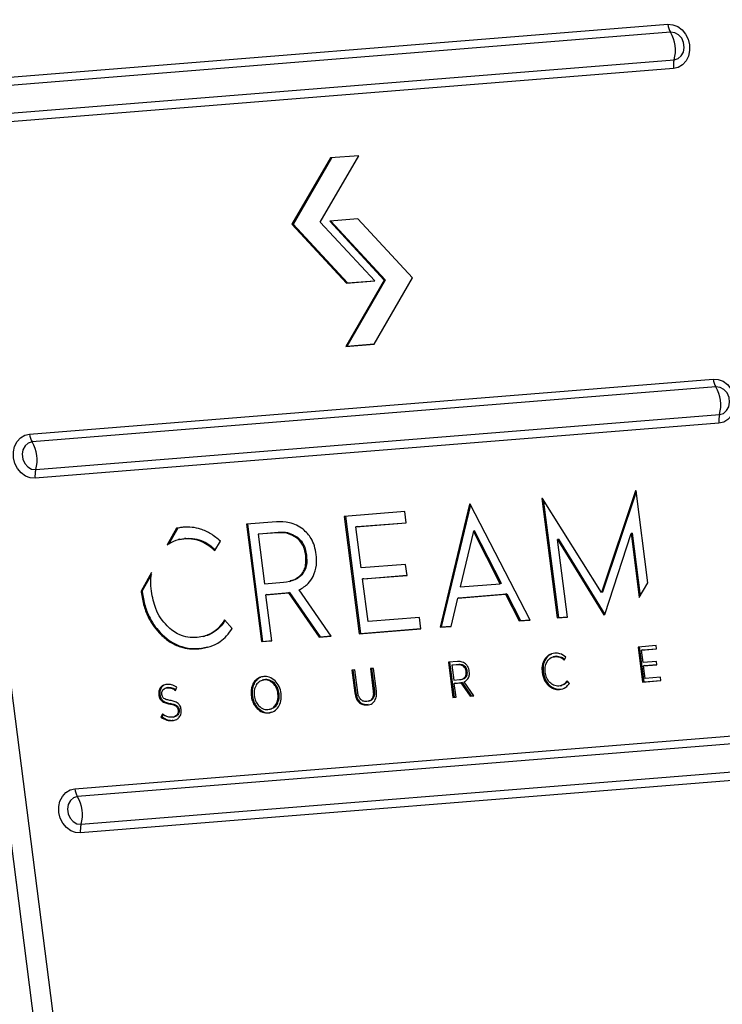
# Model space of a CAD drawing. Header units: millimetres. Extents: x 9 to 583, y 10 to 410.
# Tile 32 of 122: x 183 to 216, y 62 to 109. Entities that reach past the tile are written whole.
import ezdxf

# ---------------------------------------------------------------- set-up
doc = ezdxf.new("R2010")
doc.units = ezdxf.units.MM

msp = doc.modelspace()

# ---------------------------------------------------------------- linework, layer by layer
at = {"color": 7, "linetype": 'Continuous', "lineweight": 25}
for p, q in [((176.537, 118.5892), (184.3394, 57.5555)), ((177.4778, 118.5831), (185.2802, 57.5494)), ((181.4822, 106.1219), (213.8845, 108.7328)), ((214.0129, 108.3597), (181.6106, 105.7488)), ((181.7779, 104.4402), (214.1802, 107.0511)), ((214.1521, 106.639), (181.7498, 104.0281)), ((197.8893, 102.3961), (196.0682, 99.2511)), ((197.9362, 102.3998), (196.1203, 99.2641)), ((197.4098, 99.3593), (199.231, 102.5042)), ((199.231, 102.5042), (197.8893, 102.3961)), ((199.1987, 99.5034), (197.8571, 99.3953)), ((201.7787, 96.7131), (199.1987, 99.5034)), ((196.1203, 99.2641), (196.0682, 99.2511)), ((196.0682, 99.2511), (198.6481, 96.4609)), ((196.1203, 99.2641), (198.7002, 96.4738)), ((199.9898, 96.569), (197.4098, 99.3593)), ((197.8571, 99.3953), (200.437, 96.605)), ((197.9168, 99.4001), (200.4891, 96.618)), ((199.9575, 93.5682), (201.7787, 96.7131)), ((200.437, 96.605), (198.6158, 93.4601)), ((198.6481, 96.4609), (199.9898, 96.569)), ((198.7002, 96.4738), (198.6481, 96.4609)), ((200.4891, 96.618), (198.668, 93.4731)), ((198.7002, 96.4738), (199.9822, 96.5771)), ((200.4891, 96.618), (200.437, 96.605)), ((198.6158, 93.4601), (199.9575, 93.5682)), ((198.668, 93.4731), (198.6158, 93.4601)), ((198.668, 93.4731), (199.9628, 93.5774)), ((183.6319, 89.3055), (216.0343, 91.9164)), ((216.1627, 91.5433), (183.7604, 88.9324)), ((183.9276, 87.6238), (216.33, 90.2347)), ((216.3019, 89.8226), (183.8996, 87.2117)), ((212.3538, 86.6144), (210.7385, 81.796)), ((212.3859, 86.5677), (210.7906, 81.809)), ((212.3797, 86.6165), (212.3538, 86.6144)), ((212.9364, 82.2612), (212.3797, 86.6165)), ((204.4886, 85.9807), (203.0881, 80.1471)), ((204.5307, 85.9516), (203.1402, 80.1601)), ((204.5145, 85.9828), (204.4886, 85.9807)), ((207.3628, 80.4915), (204.5145, 85.9828)), ((207.9433, 86.259), (207.9175, 86.257)), ((207.9175, 86.257), (208.6414, 80.5946)), ((210.7385, 81.796), (207.9433, 86.259)), ((207.9782, 86.2032), (208.6936, 80.6075)), ((201.4146, 85.6336), (198.5476, 85.4026)), ((201.4833, 85.0962), (201.4146, 85.6336)), ((195.3317, 85.1435), (193.9111, 85.029)), ((193.9111, 85.029), (194.6224, 79.4649)), ((193.9644, 85.0333), (194.6746, 79.4779)), ((198.5476, 85.4026), (199.2589, 79.8385)), ((198.6008, 85.4069), (199.311, 79.8515)), ((199.1004, 84.9042), (201.4833, 85.0962)), ((199.1526, 84.9171), (201.4822, 85.1049)), ((190.6014, 84.8385), (190.1601, 84.0575)), ((190.6536, 84.8514), (190.2123, 84.0705)), ((195.3653, 84.6261), (194.4676, 84.5538)), ((194.5198, 84.5668), (194.4676, 84.5538)), ((194.4676, 84.5538), (194.7676, 82.2069)), ((195.4174, 84.6391), (194.5198, 84.5668)), ((195.4174, 84.6391), (195.3653, 84.6261)), ((199.1526, 84.9171), (199.1004, 84.9042)), ((199.3492, 82.9586), (199.1004, 84.9042)), ((204.6652, 84.7025), (204.0439, 82.0597)), ((204.7173, 84.7155), (204.6652, 84.7025)), ((205.9424, 82.2127), (204.6652, 84.7025)), ((205.9946, 82.2256), (204.7173, 84.7155)), ((210.8989, 80.7458), (212.1424, 84.5936)), ((212.1945, 84.6065), (212.1424, 84.5936)), ((212.1424, 84.5936), (212.5305, 81.5575)), ((212.1945, 84.6065), (212.5745, 81.6339)), ((190.7499, 84.317), (190.6847, 84.3007)), ((190.7452, 84.3065), (191.036, 84.3625)), ((191.036, 84.3625), (190.9839, 84.3495)), ((192.4133, 83.7839), (192.6764, 84.2258)), ((196.3408, 84.4075), (196.2886, 84.3945)), ((208.7074, 84.3256), (208.6553, 84.3126)), ((209.1256, 80.6336), (208.6553, 84.3126)), ((208.6553, 84.3126), (210.8536, 80.7421)), ((208.7074, 84.3256), (210.9033, 80.7592)), ((196.775, 83.563), (196.7228, 83.55)), ((201.4544, 83.1282), (199.3492, 82.9586)), ((201.5212, 82.6058), (201.4544, 83.1282)), ((189.4155, 82.7396), (188.9163, 81.8563)), ((189.4073, 82.6458), (188.9685, 81.8693)), ((196.5634, 82.6665), (196.5112, 82.6535)), ((194.7676, 82.2069), (195.6653, 82.2793)), ((195.9401, 82.3223), (196.0053, 82.3386)), ((199.4159, 82.4362), (201.5212, 82.6058)), ((199.4681, 82.4492), (199.4159, 82.4362)), ((199.6743, 80.415), (199.4159, 82.4362)), ((199.4681, 82.4492), (201.5201, 82.6145)), ((204.0439, 82.0597), (205.9424, 82.2127)), ((205.9946, 82.2256), (205.9424, 82.2127)), ((212.5305, 81.5575), (212.9364, 82.2612)), ((188.9685, 81.8693), (188.9163, 81.8563)), ((188.9726, 81.8254), (188.9204, 81.8124)), ((194.8334, 81.6922), (195.8989, 81.7781)), ((194.8856, 81.7052), (194.8334, 81.6922)), ((195.1131, 79.5045), (194.8334, 81.6922)), ((194.8856, 81.7052), (195.9511, 81.7911)), ((195.9511, 81.7911), (195.8989, 81.7781)), ((195.8989, 81.7781), (197.3539, 79.685)), ((195.9511, 81.7911), (197.406, 79.698)), ((197.935, 79.7319), (196.4085, 81.9262)), ((203.9224, 81.5299), (206.1956, 81.7131)), ((203.9745, 81.5429), (206.2477, 81.726)), ((206.2477, 81.726), (206.1956, 81.7131)), ((206.1956, 81.7131), (206.8399, 80.4494)), ((206.2477, 81.726), (206.892, 80.4624)), ((210.7906, 81.809), (210.7385, 81.796)), ((203.611, 80.1892), (203.9224, 81.5299)), ((203.9745, 81.5429), (203.9224, 81.5299)), ((193.2381, 80.0876), (192.8729, 80.494)), ((202.1088, 80.6111), (199.6743, 80.415)), ((202.1775, 80.0737), (202.1088, 80.6111)), ((206.8399, 80.4494), (207.3628, 80.4915)), ((206.892, 80.4624), (206.8399, 80.4494)), ((206.892, 80.4624), (207.3585, 80.5)), ((208.6414, 80.5946), (209.1256, 80.6336)), ((208.6936, 80.6075), (208.6414, 80.5946)), ((208.6936, 80.6075), (209.1245, 80.6423)), ((210.9016, 80.7541), (210.8536, 80.7421)), ((210.8536, 80.7421), (210.8989, 80.7458)), ((199.2589, 79.8385), (202.1775, 80.0737)), ((199.311, 79.8515), (199.2589, 79.8385)), ((199.311, 79.8515), (202.1764, 80.0824)), ((203.0881, 80.1471), (203.611, 80.1892)), ((203.1402, 80.1601), (203.0881, 80.1471)), ((203.1402, 80.1601), (203.6131, 80.1982)), ((189.9015, 79.8161), (189.8494, 79.8031)), ((191.8606, 79.7078), (191.9258, 79.724)), ((194.6224, 79.4649), (195.1131, 79.5045)), ((194.6746, 79.4779), (194.6224, 79.4649)), ((194.6746, 79.4779), (195.112, 79.5132)), ((197.3539, 79.685), (197.935, 79.7319)), ((197.406, 79.698), (197.3539, 79.685)), ((197.406, 79.698), (197.9292, 79.7402)), ((191.7038, 79.1392), (191.6516, 79.1262)), ((191.7038, 79.1392), (192.0799, 79.2147)), ((213.329, 79.2788), (212.4721, 79.2097)), ((212.4721, 79.2097), (212.6847, 77.5469)), ((212.5254, 79.214), (212.7369, 77.5599)), ((212.6375, 79.0609), (213.3495, 79.1183)), ((212.6896, 79.0739), (212.6375, 79.0609)), ((212.7118, 78.4794), (212.6375, 79.0609)), ((212.6896, 79.0739), (213.3484, 79.1269)), ((213.3495, 79.1183), (213.329, 79.2788)), ((203.9095, 78.5198), (203.4849, 78.4855)), ((203.4849, 78.4855), (203.6975, 76.8227)), ((203.5382, 78.4898), (203.7496, 76.8357)), ((208.0977, 78.649), (208.0455, 78.636)), ((208.5117, 78.7608), (208.4465, 78.7446)), ((208.5078, 78.7493), (208.5947, 78.7736)), ((208.5947, 78.7736), (208.5425, 78.7606)), ((208.9696, 78.5916), (209.0482, 78.7235)), ((213.341, 78.5301), (212.7118, 78.4794)), ((213.3609, 78.374), (213.341, 78.5301)), ((199.0502, 78.1282), (198.9054, 78.1165)), ((198.9054, 78.1165), (199.0439, 77.0328)), ((198.9587, 78.1208), (199.0961, 77.0458)), ((199.1876, 77.0535), (199.0502, 78.1282)), ((199.9302, 78.1991), (199.7835, 78.1873)), ((199.7835, 78.1873), (199.9209, 77.1126)), ((199.8368, 78.1916), (199.9731, 77.1256)), ((200.0688, 77.1154), (199.9302, 78.1991)), ((203.9194, 78.3651), (203.6513, 78.3435)), ((203.7034, 78.3565), (203.6513, 78.3435)), ((203.6513, 78.3435), (203.7409, 77.6423)), ((203.9716, 78.3781), (203.7034, 78.3565)), ((203.9716, 78.3781), (203.9194, 78.3651)), ((204.2476, 78.3089), (204.1954, 78.2959)), ((204.3774, 78.0566), (204.3252, 78.0436)), ((207.978, 78.0153), (207.9258, 78.0023)), ((212.7318, 78.3233), (213.3609, 78.374)), ((212.7839, 78.3363), (212.7318, 78.3233)), ((212.809, 77.7193), (212.7318, 78.3233)), ((212.7839, 78.3363), (213.3598, 78.3827)), ((194.727, 77.6502), (194.6618, 77.634)), ((195.2344, 77.4971), (195.1823, 77.4841)), ((203.7409, 77.6423), (204.0091, 77.6639)), ((203.7606, 77.4885), (204.079, 77.5141)), ((203.8127, 77.5014), (203.7606, 77.4885)), ((203.8127, 77.5014), (204.1312, 77.5271)), ((204.1312, 77.5271), (204.079, 77.5141)), ((204.079, 77.5141), (204.5138, 76.8885)), ((204.087, 77.6757), (204.1522, 77.692)), ((204.1312, 77.5271), (204.566, 76.9015)), ((204.6875, 76.9025), (204.2313, 77.5583)), ((204.3141, 77.7885), (204.2619, 77.7755)), ((209.2162, 77.4869), (209.1071, 77.6084)), ((212.6847, 77.5469), (213.557, 77.6172)), ((212.7369, 77.5599), (212.6847, 77.5469)), ((212.7369, 77.5599), (213.5559, 77.6259)), ((213.5365, 77.7779), (212.809, 77.7193)), ((213.557, 77.6172), (213.5365, 77.7779)), ((189.8889, 77.3016), (189.8368, 77.2887)), ((190.0012, 77.3977), (189.8889, 77.3016)), ((190.157, 77.2838), (190.0918, 77.2675)), ((190.1514, 77.2784), (190.2166, 77.2927)), ((190.2166, 77.2927), (190.1645, 77.2797)), ((190.5511, 77.1532), (190.6104, 77.2996)), ((199.0961, 77.0458), (199.0439, 77.0328)), ((199.9731, 77.1256), (199.9209, 77.1126)), ((203.8442, 76.8346), (203.7606, 77.4885)), ((208.2555, 77.4148), (208.2033, 77.4018)), ((208.7942, 77.2125), (208.7421, 77.1996)), ((208.7999, 77.3721), (208.8651, 77.3884)), ((189.81, 76.9513), (189.7578, 76.9383)), ((189.9496, 76.6666), (189.8975, 76.6537)), ((199.2845, 76.6096), (199.2323, 76.5967)), ((199.6779, 76.6358), (199.7431, 76.652)), ((199.9213, 76.7833), (199.8692, 76.7703)), ((203.7496, 76.8357), (203.6975, 76.8227)), ((203.6975, 76.8227), (203.8442, 76.8346)), ((203.7496, 76.8357), (203.8431, 76.8433)), ((204.5138, 76.8885), (204.6875, 76.9025)), ((204.566, 76.9015), (204.5138, 76.8885)), ((204.566, 76.9015), (204.6817, 76.9108)), ((190.3224, 76.5264), (190.2703, 76.5134)), ((190.6157, 76.4289), (190.5635, 76.4159)), ((190.7258, 76.2388), (190.6736, 76.2258)), ((194.4686, 76.3039), (194.4164, 76.2909)), ((195.0165, 76.2617), (195.0817, 76.278)), ((195.3639, 76.4927), (195.3117, 76.4797)), ((199.6872, 76.4787), (199.6351, 76.4657)), ((189.9275, 76.0377), (189.8608, 75.8885)), ((189.913, 75.9014), (189.8608, 75.8885)), ((189.962, 76.0112), (189.913, 75.9014)), ((190.4433, 75.7339), (190.3912, 75.7209)), ((190.4437, 75.8922), (190.5089, 75.9084)), ((190.6612, 75.9971), (190.609, 75.9841)), ((185.7817, 72.4891), (218.184, 75.1)), ((218.3125, 74.7269), (185.9101, 72.116)), ((186.0774, 70.8074), (218.4797, 73.4183)), ((218.4517, 73.0062), (186.0494, 70.3953))]:
    msp.add_line(p, q, dxfattribs=at)
at = {"color": 7, "linetype": 'Continuous', "lineweight": 25, "flags": 128}
for points in [[(213.8845, 108.7328), (214.1202, 108.7157), (214.3489, 108.6285), (214.5551, 108.477), (214.7248, 108.2717), (214.8463, 108.0264), (214.9113, 107.7579), (214.9155, 107.4845), (214.8586, 107.2248), (214.7444, 106.9965), (214.5807, 106.8153), (214.3787, 106.6933), (214.1521, 106.639)], [(214.1802, 107.0511), (214.366, 107.1059), (214.5194, 107.2331), (214.6217, 107.4172), (214.6607, 107.6361), (214.6317, 107.8633), (214.5381, 108.0715), (214.3912, 108.2355), (214.2088, 108.3356), (214.0129, 108.3597)], [(216.0343, 91.9164), (216.2699, 91.8993), (216.4987, 91.8121), (216.7049, 91.6606), (216.8745, 91.4553), (216.996, 91.21), (217.0611, 90.9415), (217.0653, 90.6681), (217.0084, 90.4084), (216.8942, 90.1801), (216.7305, 89.9989), (216.5285, 89.8769), (216.3019, 89.8226)], [(216.33, 90.2347), (216.5158, 90.2895), (216.6692, 90.4167), (216.7715, 90.6008), (216.8105, 90.8197), (216.7814, 91.0469), (216.6879, 91.2551), (216.541, 91.4191), (216.3586, 91.5192), (216.1627, 91.5433)], [(183.8996, 87.2117), (183.6639, 87.2288), (183.4352, 87.316), (183.229, 87.4675), (183.0593, 87.6728), (182.9378, 87.9181), (182.8728, 88.1866), (182.8686, 88.46), (182.9255, 88.7197), (183.0397, 88.948), (183.2034, 89.1292), (183.4054, 89.2512), (183.6319, 89.3055)], [(183.7604, 88.9324), (183.5745, 88.8775), (183.4212, 88.7504), (183.3188, 88.5663), (183.2798, 88.3474), (183.3089, 88.1202), (183.4025, 87.912), (183.5493, 87.7479), (183.7317, 87.6478), (183.9276, 87.6238)], [(186.0494, 70.3953), (185.8137, 70.4124), (185.5849, 70.4996), (185.3787, 70.6511), (185.2091, 70.8564), (185.0876, 71.1017), (185.0225, 71.3702), (185.0183, 71.6436), (185.0753, 71.9033), (185.1895, 72.1316), (185.3531, 72.3128), (185.5552, 72.4348), (185.7817, 72.4891)], [(185.9101, 72.116), (185.7243, 72.0611), (185.5709, 71.934), (185.4686, 71.7499), (185.4296, 71.531), (185.4587, 71.3038), (185.5522, 71.0956), (185.6991, 70.9315), (185.8815, 70.8314), (186.0774, 70.8074)]]:
    msp.add_lwpolyline(points, dxfattribs=at)
at = {"color": 7, "linetype": 'Continuous', "lineweight": 25}
for centre, radius, start, end in [((214.7626, 108.8264), 0.8831, 186.0831, 211.9024), ((212.5748, 107.5108), 1.6699, 344.01922, 30.55095), ((215.1545, 106.7778), 1.012, 164.33204, 187.88124), ((216.9124, 92.01), 0.8831, 186.0831, 211.9024), ((214.7246, 90.6944), 1.6699, 344.01922, 30.55095), ((217.3043, 89.9614), 1.012, 164.33204, 187.88124), ((184.51, 89.399), 0.8831, 186.0831, 211.9024), ((182.3223, 88.0835), 1.6699, 344.01922, 30.55095), ((184.902, 87.3505), 1.012, 164.33204, 187.88124), ((186.6598, 72.5826), 0.8831, 186.0831, 211.9024), ((184.472, 71.2671), 1.6699, 344.01922, 30.55095), ((187.0518, 70.5341), 1.012, 164.33204, 187.88124)]:
    msp.add_arc(centre, radius, start, end, dxfattribs=at)
for points, knots in [([(196.5996, 84.7943), (196.4986, 84.8637), (196.2927, 85.0053), (195.8599, 85.1491), (195.5369, 85.1456), (195.3317, 85.1435)], [0, 0, 0, 0, 0.2597273, 0.5296242, 1, 1, 1, 1]), ([(190.9152, 84.8869), (190.8555, 84.8806), (190.7499, 84.8694), (190.6464, 84.8478), (190.6014, 84.8385)], [0, 0, 0, 0, 0.5661737, 1, 1, 1, 1]), ([(192.6764, 84.2258), (192.5294, 84.3511), (192.2403, 84.5975), (191.7761, 84.8032), (191.3309, 84.8998), (191.0558, 84.8913), (190.9152, 84.8869)], [0, 0, 0, 0, 0.28218, 0.5550402, 0.7725262, 1, 1, 1, 1]), ([(196.2886, 84.3945), (196.1345, 84.4802), (195.8368, 84.6456), (195.5187, 84.6325), (195.3653, 84.6261)], [0, 0, 0, 0, 0.5175716, 1, 1, 1, 1]), ([(196.3408, 84.4075), (196.1867, 84.4932), (195.8889, 84.6586), (195.5709, 84.6455), (195.4174, 84.6391)], [0, 0, 0, 0, 0.5175716, 1, 1, 1, 1]), ([(197.2201, 83.5901), (197.1957, 83.7296), (197.149, 83.9968), (196.9627, 84.4383), (196.7366, 84.66), (196.5996, 84.7943)], [0, 0, 0, 0, 0.3007781, 0.5763971, 1, 1, 1, 1]), ([(190.1601, 84.0575), (190.2997, 84.1409), (190.5566, 84.2944), (190.8499, 84.3322), (190.9839, 84.3495)], [0, 0, 0, 0, 0.5431048, 1, 1, 1, 1]), ([(190.9839, 84.3495), (191.1273, 84.3515), (191.4088, 84.3554), (191.7971, 84.2285), (192.1344, 84.0358), (192.3189, 83.8691), (192.4133, 83.7839)], [0, 0, 0, 0, 0.2833393, 0.55611, 0.7730763, 1, 1, 1, 1]), ([(191.036, 84.3625), (191.1795, 84.3645), (191.461, 84.3684), (191.8492, 84.2412), (192.1759, 84.0557), (192.351, 83.8981), (192.4358, 83.8218)], [0, 0, 0, 0, 0.2900718, 0.5693238, 0.7914456, 1, 1, 1, 1]), ([(196.7228, 83.55), (196.7056, 83.6492), (196.6728, 83.8382), (196.5432, 84.1488), (196.3844, 84.3021), (196.2886, 84.3945)], [0, 0, 0, 0, 0.3048214, 0.5810801, 1, 1, 1, 1]), ([(196.775, 83.563), (196.7578, 83.6622), (196.725, 83.8512), (196.5954, 84.1618), (196.4365, 84.3151), (196.3408, 84.4075)], [0, 0, 0, 0, 0.3048214, 0.5810801, 1, 1, 1, 1]), ([(196.5634, 82.6665), (196.6108, 82.731), (196.7054, 82.86), (196.7993, 83.1675), (196.7844, 83.4096), (196.775, 83.563)], [0, 0, 0, 0, 0.2687767, 0.5365246, 1, 1, 1, 1]), ([(197.078, 82.5577), (197.1436, 82.7319), (197.266, 83.0564), (197.2346, 83.4211), (197.2201, 83.5901)], [0, 0, 0, 0, 0.53656395, 1, 1, 1, 1]), ([(196.5112, 82.6535), (196.5586, 82.7181), (196.6533, 82.847), (196.7472, 83.1545), (196.7323, 83.3966), (196.7228, 83.55)], [0, 0, 0, 0, 0.2687767, 0.5365246, 1, 1, 1, 1]), ([(189.4111, 81.8519), (189.3947, 82.0242), (189.3662, 82.3235), (189.4008, 82.6156), (189.4155, 82.7396)], [0, 0, 0, 0, 0.5753761, 1, 1, 1, 1]), ([(195.6653, 82.2793), (195.8548, 82.3048), (196.1712, 82.3474), (196.4139, 82.5659), (196.5112, 82.6535)], [0, 0, 0, 0, 0.5989924, 1, 1, 1, 1]), ([(195.9921, 82.363), (196.0843, 82.3786), (196.3017, 82.4154), (196.4678, 82.5747), (196.5634, 82.6665)], [0, 0, 0, 0, 0.42427379, 1, 1, 1, 1]), ([(196.4085, 81.9262), (196.5631, 82.0116), (196.8326, 82.1605), (197.0046, 82.439), (197.078, 82.5577)], [0, 0, 0, 0, 0.5735566, 1, 1, 1, 1]), ([(188.9163, 81.8563), (188.9171, 81.8481), (188.9183, 81.8335), (188.9198, 81.8189), (188.9204, 81.8124)], [0, 0, 0, 0, 0.5587969, 1, 1, 1, 1]), ([(188.9204, 81.8124), (188.958, 81.5899), (189.0307, 81.1593), (189.256, 80.602), (189.5303, 80.1478), (189.7425, 79.9186), (189.8494, 79.8031)], [0, 0, 0, 0, 0.2957069, 0.5721546, 0.784549, 1, 1, 1, 1]), ([(188.9685, 81.8693), (188.9692, 81.8611), (188.9705, 81.8465), (188.972, 81.8318), (188.9726, 81.8254)], [0, 0, 0, 0, 0.5587969, 1, 1, 1, 1]), ([(188.9726, 81.8254), (189.0102, 81.6028), (189.0829, 81.1723), (189.3082, 80.615), (189.5825, 80.1608), (189.7947, 79.9316), (189.9015, 79.8161)], [0, 0, 0, 0, 0.2957069, 0.5721546, 0.784549, 1, 1, 1, 1]), ([(190.1491, 80.2134), (190.0434, 80.3343), (189.8317, 80.5765), (189.5488, 81.1282), (189.4642, 81.5728), (189.4111, 81.8519)], [0, 0, 0, 0, 0.2707094, 0.5419783, 1, 1, 1, 1]), ([(192.8729, 80.494), (192.7834, 80.363), (192.6082, 80.1064), (192.2749, 79.8578), (191.9297, 79.7101), (191.7004, 79.6794), (191.5829, 79.6636)], [0, 0, 0, 0, 0.2841655, 0.556275, 0.7727421, 1, 1, 1, 1]), ([(192.8957, 80.4687), (192.8152, 80.3511), (192.6489, 80.1079), (192.3258, 79.875), (192.0729, 79.7536), (191.94, 79.7316), (191.9181, 79.728)], [0, 0, 0, 0, 0.32429975, 0.67044584, 0.94581011, 1, 1, 1, 1]), ([(191.5829, 79.6636), (191.4342, 79.6607), (191.1464, 79.6549), (190.7523, 79.7764), (190.4178, 79.9646), (190.2395, 80.1297), (190.1491, 80.2134)], [0, 0, 0, 0, 0.2934367, 0.5681682, 0.7811565, 1, 1, 1, 1]), ([(191.6516, 79.1262), (191.8356, 79.1523), (192.1915, 79.2028), (192.6374, 79.4306), (192.9881, 79.7284), (193.154, 79.9668), (193.2381, 80.0876)], [0, 0, 0, 0, 0.2941307, 0.5689608, 0.7816686, 1, 1, 1, 1]), ([(189.8494, 79.8031), (189.9957, 79.6743), (190.2853, 79.4193), (190.7587, 79.2096), (191.2183, 79.112), (191.5044, 79.1214), (191.6516, 79.1262)], [0, 0, 0, 0, 0.2770309, 0.548259, 0.7676351, 1, 1, 1, 1]), ([(189.9015, 79.8161), (190.0478, 79.6873), (190.3374, 79.4323), (190.8109, 79.2226), (191.2704, 79.125), (191.5566, 79.1344), (191.7038, 79.1392)], [0, 0, 0, 0, 0.2770309, 0.548259, 0.7676351, 1, 1, 1, 1]), ([(208.522, 78.9211), (208.4146, 78.9003), (208.2252, 78.8637), (208.0998, 78.7048), (208.0455, 78.636)], [0, 0, 0, 0, 0.5670802, 1, 1, 1, 1]), ([(209.0482, 78.7235), (208.9574, 78.7933), (208.7936, 78.9191), (208.6057, 78.9205), (208.522, 78.9211)], [0, 0, 0, 0, 0.5544214, 1, 1, 1, 1]), ([(204.2884, 78.4156), (204.2242, 78.4536), (204.1027, 78.5256), (203.9715, 78.5216), (203.9095, 78.5198)], [0, 0, 0, 0, 0.5283472, 1, 1, 1, 1]), ([(208.0455, 78.636), (207.9946, 78.5305), (207.9009, 78.3365), (207.918, 78.107), (207.9258, 78.0023)], [0, 0, 0, 0, 0.5439711, 1, 1, 1, 1]), ([(208.0977, 78.649), (208.0467, 78.5435), (207.9531, 78.3495), (207.9702, 78.12), (207.978, 78.0153)], [0, 0, 0, 0, 0.5439711, 1, 1, 1, 1]), ([(208.0725, 78.0141), (208.066, 78.1218), (208.0545, 78.3091), (208.1317, 78.4642), (208.1645, 78.5302)], [0, 0, 0, 0, 0.5746025, 1, 1, 1, 1]), ([(208.3492, 78.8583), (208.3229, 78.8511), (208.2175, 78.8225), (208.1491, 78.7234), (208.0977, 78.649)], [0, 0, 0, 0, 0.2496543, 1, 1, 1, 1]), ([(208.1645, 78.5302), (208.2207, 78.5989), (208.3234, 78.7244), (208.4743, 78.7493), (208.5425, 78.7606)], [0, 0, 0, 0, 0.5473047, 1, 1, 1, 1]), ([(208.5425, 78.7606), (208.6285, 78.7565), (208.7832, 78.7491), (208.9122, 78.64), (208.9696, 78.5916)], [0, 0, 0, 0, 0.5553632, 1, 1, 1, 1]), ([(208.5947, 78.7736), (208.6808, 78.7703), (208.8238, 78.765), (208.9431, 78.666), (208.9905, 78.6267)], [0, 0, 0, 0, 0.6026048, 1, 1, 1, 1]), ([(204.1954, 78.2959), (204.1494, 78.3215), (204.0604, 78.3709), (203.9653, 78.367), (203.9194, 78.3651)], [0, 0, 0, 0, 0.5174105, 1, 1, 1, 1]), ([(204.2476, 78.3089), (204.2015, 78.3345), (204.1125, 78.3839), (204.0175, 78.38), (203.9716, 78.3781)], [0, 0, 0, 0, 0.5174105, 1, 1, 1, 1]), ([(204.3252, 78.0436), (204.3201, 78.0732), (204.3103, 78.1297), (204.2715, 78.2225), (204.224, 78.2683), (204.1954, 78.2959)], [0, 0, 0, 0, 0.3046741, 0.5809245, 1, 1, 1, 1]), ([(204.3774, 78.0566), (204.3723, 78.0862), (204.3624, 78.1427), (204.3237, 78.2355), (204.2762, 78.2813), (204.2476, 78.3089)], [0, 0, 0, 0, 0.3046741, 0.5809245, 1, 1, 1, 1]), ([(204.2619, 77.7755), (204.2761, 77.7949), (204.3044, 77.8334), (204.3325, 77.9254), (204.3281, 77.9977), (204.3252, 78.0436)], [0, 0, 0, 0, 0.26889024, 0.53675577, 1, 1, 1, 1]), ([(204.4738, 78.0556), (204.4666, 78.0972), (204.4526, 78.1771), (204.3969, 78.3091), (204.3294, 78.3754), (204.2884, 78.4156)], [0, 0, 0, 0, 0.300623, 0.5762192, 1, 1, 1, 1]), ([(204.3141, 77.7885), (204.3283, 77.8079), (204.3566, 77.8464), (204.3847, 77.9384), (204.3802, 78.0107), (204.3774, 78.0566)], [0, 0, 0, 0, 0.26889024, 0.53675577, 1, 1, 1, 1]), ([(204.4313, 77.7469), (204.4509, 77.799), (204.4875, 77.896), (204.4782, 78.0051), (204.4738, 78.0556)], [0, 0, 0, 0, 0.53661603, 1, 1, 1, 1]), ([(207.9258, 78.0023), (207.9519, 77.8718), (207.9976, 77.6436), (208.1416, 77.4743), (208.2033, 77.4018)], [0, 0, 0, 0, 0.5718485, 1, 1, 1, 1]), ([(207.978, 78.0153), (208.0041, 77.8848), (208.0498, 77.6565), (208.1938, 77.4873), (208.2555, 77.4148)], [0, 0, 0, 0, 0.5718485, 1, 1, 1, 1]), ([(208.293, 77.5245), (208.2324, 77.6019), (208.1203, 77.7453), (208.0876, 77.9295), (208.0725, 78.0141)], [0, 0, 0, 0, 0.5404377, 1, 1, 1, 1]), ([(194.7351, 77.8102), (194.6631, 77.7984), (194.5232, 77.7756), (194.3433, 77.6486), (194.2122, 77.4658), (194.1334, 77.2369), (194.1216, 76.9779), (194.1632, 76.7189), (194.258, 76.4737), (194.3639, 76.3516), (194.4164, 76.2909)], [0, 0, 0, 0, 0.1267585, 0.2462916, 0.3695044, 0.4916517, 0.6189914, 0.7534477, 0.8775905, 1, 1, 1, 1]), ([(194.5765, 77.7715), (194.5163, 77.7366), (194.3941, 77.6657), (194.2647, 77.4777), (194.1854, 77.2501), (194.1738, 76.9908), (194.2154, 76.7319), (194.3101, 76.4867), (194.416, 76.3645), (194.4686, 76.3039)], [0, 0, 0, 0, 0.1368844, 0.2779826, 0.4178606, 0.5636847, 0.7176585, 0.8598218, 1, 1, 1, 1]), ([(195.1823, 77.4841), (195.1098, 77.5409), (194.9615, 77.6573), (194.7159, 77.6594), (194.5084, 77.5842), (194.4223, 77.4742), (194.3795, 77.4194)], [0, 0, 0, 0, 0.2751743, 0.5629462, 0.7821158, 1, 1, 1, 1]), ([(194.4164, 76.2909), (194.4971, 76.2271), (194.6619, 76.0969), (194.9581, 76.0715), (195.2354, 76.1475), (195.4477, 76.36), (195.5687, 76.6602), (195.5677, 77.005), (195.4835, 77.3504), (195.3421, 77.5219), (195.273, 77.6056)], [0, 0, 0, 0, 0.12100554, 0.24702467, 0.37258853, 0.49391352, 0.61694081, 0.7468858, 0.87643123, 1, 1, 1, 1]), ([(195.2344, 77.4971), (195.1627, 77.5522), (195.0159, 77.6651), (194.82, 77.6858), (194.7319, 77.6475), (194.7224, 77.6434)], [0, 0, 0, 0, 0.4604576, 0.9419952, 1, 1, 1, 1]), ([(195.273, 77.6056), (195.1811, 77.6778), (195.0143, 77.8089), (194.8217, 77.8098), (194.7351, 77.8102)], [0, 0, 0, 0, 0.5508458, 1, 1, 1, 1]), ([(195.3639, 76.4927), (195.4028, 76.5783), (195.484, 76.7567), (195.4606, 77.0545), (195.3829, 77.3167), (195.2832, 77.4378), (195.2344, 77.4971)], [0, 0, 0, 0, 0.2703342, 0.5635602, 0.7863581, 1, 1, 1, 1]), ([(204.0091, 77.6639), (204.0657, 77.6715), (204.1603, 77.6842), (204.2328, 77.7494), (204.2619, 77.7755)], [0, 0, 0, 0, 0.5991776, 1, 1, 1, 1]), ([(204.1437, 77.6981), (204.1712, 77.7027), (204.236, 77.7137), (204.2855, 77.7611), (204.3141, 77.7885)], [0, 0, 0, 0, 0.423244, 1, 1, 1, 1]), ([(204.2313, 77.5583), (204.2775, 77.5838), (204.358, 77.6283), (204.4094, 77.7115), (204.4313, 77.7469)], [0, 0, 0, 0, 0.57357662, 1, 1, 1, 1]), ([(208.7216, 77.3601), (208.6334, 77.3627), (208.478, 77.3674), (208.3488, 77.4771), (208.293, 77.5245)], [0, 0, 0, 0, 0.567762, 1, 1, 1, 1]), ([(209.1071, 77.6084), (209.0497, 77.534), (208.9466, 77.4001), (208.7908, 77.3724), (208.7216, 77.3601)], [0, 0, 0, 0, 0.5556707, 1, 1, 1, 1]), ([(209.1258, 77.5875), (209.0793, 77.525), (209.0064, 77.427), (208.8957, 77.4051), (208.8556, 77.3971)], [0, 0, 0, 0, 0.637557, 1, 1, 1, 1]), ([(189.8368, 77.2887), (189.8043, 77.2323), (189.7441, 77.1279), (189.7535, 76.998), (189.7578, 76.9383)], [0, 0, 0, 0, 0.5401446, 1, 1, 1, 1]), ([(189.8889, 77.3016), (189.8564, 77.2453), (189.7962, 77.1409), (189.8056, 77.011), (189.81, 76.9513)], [0, 0, 0, 0, 0.5401446, 1, 1, 1, 1]), ([(190.1459, 77.4404), (190.0767, 77.4298), (189.9589, 77.4118), (189.8724, 77.3246), (189.8368, 77.2887)], [0, 0, 0, 0, 0.587615, 1, 1, 1, 1]), ([(189.9039, 76.9547), (189.9017, 76.9809), (189.8975, 77.0304), (189.9092, 77.1145), (189.9392, 77.1595), (189.9571, 77.1864)], [0, 0, 0, 0, 0.3095525, 0.5868062, 1, 1, 1, 1]), ([(189.9571, 77.1864), (189.9892, 77.2135), (190.0504, 77.2653), (190.1277, 77.2751), (190.1645, 77.2797)], [0, 0, 0, 0, 0.5238666, 1, 1, 1, 1]), ([(190.6104, 77.2996), (190.5287, 77.3502), (190.3803, 77.4423), (190.2186, 77.441), (190.1459, 77.4404)], [0, 0, 0, 0, 0.5502675, 1, 1, 1, 1]), ([(190.1645, 77.2797), (190.2397, 77.277), (190.3759, 77.2722), (190.497, 77.19), (190.5511, 77.1532)], [0, 0, 0, 0, 0.5527532, 1, 1, 1, 1]), ([(190.2166, 77.2927), (190.2921, 77.2909), (190.4145, 77.2881), (190.5234, 77.2157), (190.5652, 77.188)], [0, 0, 0, 0, 0.6161415, 1, 1, 1, 1]), ([(194.3795, 77.4194), (194.3403, 77.3335), (194.2586, 77.1545), (194.282, 76.8564), (194.3594, 76.5946), (194.4584, 76.4739), (194.5069, 76.4148)], [0, 0, 0, 0, 0.2714837, 0.5657036, 0.7872579, 1, 1, 1, 1]), ([(195.3117, 76.4797), (195.3507, 76.5653), (195.4319, 76.7438), (195.4084, 77.0415), (195.3307, 77.3037), (195.2311, 77.4248), (195.1823, 77.4841)], [0, 0, 0, 0, 0.2703342, 0.5635602, 0.7863581, 1, 1, 1, 1]), ([(199.0439, 77.0328), (199.0614, 76.9357), (199.0908, 76.7715), (199.1912, 76.6474), (199.2323, 76.5967)], [0, 0, 0, 0, 0.5910423, 1, 1, 1, 1]), ([(199.0961, 77.0458), (199.1135, 76.9487), (199.143, 76.7845), (199.2434, 76.6604), (199.2845, 76.6096)], [0, 0, 0, 0, 0.5910423, 1, 1, 1, 1]), ([(199.3249, 76.7265), (199.2878, 76.7772), (199.2169, 76.8742), (199.197, 76.9957), (199.1876, 77.0535)], [0, 0, 0, 0, 0.5237137, 1, 1, 1, 1]), ([(199.9209, 77.1126), (199.9267, 77.0397), (199.9364, 76.9165), (199.8886, 76.8127), (199.8692, 76.7703)], [0, 0, 0, 0, 0.59220935, 1, 1, 1, 1]), ([(199.9731, 77.1256), (199.9788, 77.0527), (199.9886, 76.9295), (199.9408, 76.8256), (199.9213, 76.7833)], [0, 0, 0, 0, 0.59220935, 1, 1, 1, 1]), ([(199.9934, 76.6592), (200.0268, 76.7332), (200.0902, 76.8739), (200.0757, 77.0378), (200.0688, 77.1154)], [0, 0, 0, 0, 0.52653335, 1, 1, 1, 1]), ([(208.2033, 77.4018), (208.2949, 77.3303), (208.4621, 77.1997), (208.6548, 77.1996), (208.7421, 77.1996)], [0, 0, 0, 0, 0.5474306, 1, 1, 1, 1]), ([(208.2555, 77.4148), (208.347, 77.3433), (208.5142, 77.2127), (208.707, 77.2126), (208.7942, 77.2125)], [0, 0, 0, 0, 0.5474306, 1, 1, 1, 1]), ([(208.7421, 77.1996), (208.8497, 77.2203), (209.0392, 77.2568), (209.1628, 77.4175), (209.2162, 77.4869)], [0, 0, 0, 0, 0.5683929, 1, 1, 1, 1]), ([(189.7578, 76.9383), (189.7635, 76.9054), (189.7743, 76.8425), (189.8157, 76.7388), (189.8668, 76.6856), (189.8975, 76.6537)], [0, 0, 0, 0, 0.304414, 0.5816166, 1, 1, 1, 1]), ([(189.81, 76.9513), (189.8156, 76.9184), (189.8264, 76.8555), (189.8679, 76.7518), (189.9189, 76.6986), (189.9496, 76.6666)], [0, 0, 0, 0, 0.304414, 0.5816166, 1, 1, 1, 1]), ([(189.8975, 76.6537), (189.9546, 76.6193), (190.0735, 76.5479), (190.203, 76.5252), (190.2703, 76.5134)], [0, 0, 0, 0, 0.4809177, 1, 1, 1, 1]), ([(190.0031, 76.7729), (189.9887, 76.7842), (189.9601, 76.8066), (189.9208, 76.8684), (189.9105, 76.9212), (189.9039, 76.9547)], [0, 0, 0, 0, 0.2687485, 0.534723, 1, 1, 1, 1]), ([(189.9496, 76.6666), (190.0068, 76.6323), (190.1256, 76.5609), (190.2552, 76.5382), (190.3224, 76.5264)], [0, 0, 0, 0, 0.4809177, 1, 1, 1, 1]), ([(190.2896, 76.6818), (190.2255, 76.6931), (190.1274, 76.7104), (190.035, 76.7568), (190.0031, 76.7729)], [0, 0, 0, 0, 0.6541971, 1, 1, 1, 1]), ([(190.6707, 76.5375), (190.6117, 76.5726), (190.49, 76.6449), (190.3578, 76.6692), (190.2896, 76.6818)], [0, 0, 0, 0, 0.4849097, 1, 1, 1, 1]), ([(199.2323, 76.5967), (199.2624, 76.571), (199.3239, 76.5185), (199.4627, 76.4644), (199.5677, 76.4652), (199.6351, 76.4657)], [0, 0, 0, 0, 0.2549013, 0.5214279, 1, 1, 1, 1]), ([(199.2845, 76.6096), (199.3145, 76.584), (199.3761, 76.5315), (199.5148, 76.4774), (199.6198, 76.4782), (199.6872, 76.4787)], [0, 0, 0, 0, 0.2549013, 0.5214279, 1, 1, 1, 1]), ([(199.6146, 76.6262), (199.5529, 76.6259), (199.4485, 76.6254), (199.3608, 76.6971), (199.3249, 76.7265)], [0, 0, 0, 0, 0.5912081, 1, 1, 1, 1]), ([(199.8692, 76.7703), (199.8529, 76.7478), (199.82, 76.7023), (199.7341, 76.6456), (199.6611, 76.6338), (199.6146, 76.6262)], [0, 0, 0, 0, 0.26124294, 0.52872308, 1, 1, 1, 1]), ([(199.6351, 76.4657), (199.7184, 76.4785), (199.859, 76.5001), (199.9545, 76.6131), (199.9934, 76.6592)], [0, 0, 0, 0, 0.5925926, 1, 1, 1, 1]), ([(199.9213, 76.7833), (199.905, 76.761), (199.872, 76.7158), (199.8072, 76.6701), (199.7579, 76.661), (199.7349, 76.6567)], [0, 0, 0, 0, 0.3422886, 0.6927494, 1, 1, 1, 1]), ([(190.2703, 76.5134), (190.3346, 76.5026), (190.4356, 76.4855), (190.5294, 76.4345), (190.5635, 76.4159)], [0, 0, 0, 0, 0.63699037, 1, 1, 1, 1]), ([(190.3224, 76.5264), (190.3867, 76.5155), (190.4877, 76.4985), (190.5816, 76.4474), (190.6157, 76.4289)], [0, 0, 0, 0, 0.63699037, 1, 1, 1, 1]), ([(190.5635, 76.4159), (190.5797, 76.4031), (190.6111, 76.378), (190.6548, 76.3143), (190.6664, 76.2597), (190.6736, 76.2258)], [0, 0, 0, 0, 0.2864506, 0.5572594, 1, 1, 1, 1]), ([(190.6736, 76.2258), (190.6757, 76.1991), (190.6797, 76.1478), (190.664, 76.0594), (190.6298, 76.0126), (190.609, 75.9841)], [0, 0, 0, 0, 0.2979367, 0.5717382, 1, 1, 1, 1]), ([(190.6157, 76.4289), (190.6318, 76.416), (190.6633, 76.391), (190.707, 76.3273), (190.7186, 76.2727), (190.7258, 76.2388)], [0, 0, 0, 0, 0.2864506, 0.5572594, 1, 1, 1, 1]), ([(190.7258, 76.2388), (190.7279, 76.2121), (190.7319, 76.1608), (190.7161, 76.0724), (190.682, 76.0256), (190.6612, 75.9971)], [0, 0, 0, 0, 0.2979367, 0.5717382, 1, 1, 1, 1]), ([(190.8168, 76.2488), (190.811, 76.2821), (190.7999, 76.346), (190.7562, 76.4516), (190.7029, 76.5051), (190.6707, 76.5375)], [0, 0, 0, 0, 0.3016084, 0.577722, 1, 1, 1, 1]), ([(190.7289, 75.884), (190.7483, 75.912), (190.7863, 75.9669), (190.8254, 76.0912), (190.8201, 76.1882), (190.8168, 76.2488)], [0, 0, 0, 0, 0.2793057, 0.5502637, 1, 1, 1, 1]), ([(194.4686, 76.3039), (194.5488, 76.2415), (194.7126, 76.1141), (194.9545, 76.0766), (195.0802, 76.1219), (195.1159, 76.1348)], [0, 0, 0, 0, 0.407389, 0.8316573, 1, 1, 1, 1]), ([(194.5069, 76.4148), (194.5793, 76.3579), (194.7281, 76.241), (194.9745, 76.2395), (195.183, 76.3144), (195.269, 76.4248), (195.3117, 76.4797)], [0, 0, 0, 0, 0.2744771, 0.5633997, 0.7828675, 1, 1, 1, 1]), ([(195.0732, 76.2816), (195.1268, 76.2976), (195.2436, 76.3324), (195.3216, 76.4364), (195.3639, 76.4927)], [0, 0, 0, 0, 0.4589605, 1, 1, 1, 1]), ([(189.8608, 75.8885), (189.9525, 75.8283), (190.1209, 75.7179), (190.3066, 75.72), (190.3912, 75.7209)], [0, 0, 0, 0, 0.5445091, 1, 1, 1, 1]), ([(189.913, 75.9014), (190.0047, 75.8413), (190.1731, 75.7309), (190.3587, 75.7329), (190.4433, 75.7339)], [0, 0, 0, 0, 0.5445091, 1, 1, 1, 1]), ([(190.1354, 75.9138), (190.093, 75.9311), (190.0191, 75.9611), (189.9549, 76.0148), (189.9275, 76.0377)], [0, 0, 0, 0, 0.5741494, 1, 1, 1, 1]), ([(190.3744, 75.8817), (190.3297, 75.8808), (190.2495, 75.8793), (190.1704, 75.9033), (190.1354, 75.9138)], [0, 0, 0, 0, 0.558371, 1, 1, 1, 1]), ([(190.609, 75.9841), (190.5723, 75.9544), (190.5024, 75.8978), (190.4155, 75.8869), (190.3744, 75.8817)], [0, 0, 0, 0, 0.5262972, 1, 1, 1, 1]), ([(190.3912, 75.7209), (190.4668, 75.7322), (190.5951, 75.7514), (190.69, 75.8454), (190.7289, 75.884)], [0, 0, 0, 0, 0.5894699, 1, 1, 1, 1]), ([(190.6612, 75.9971), (190.6251, 75.9656), (190.5768, 75.9235), (190.5166, 75.9134), (190.5015, 75.9108)], [0, 0, 0, 0, 0.7482712, 1, 1, 1, 1])]:
    msp.add_open_spline(points, degree=3, knots=knots, dxfattribs=at)

doc.saveas('drawing.dxf')
